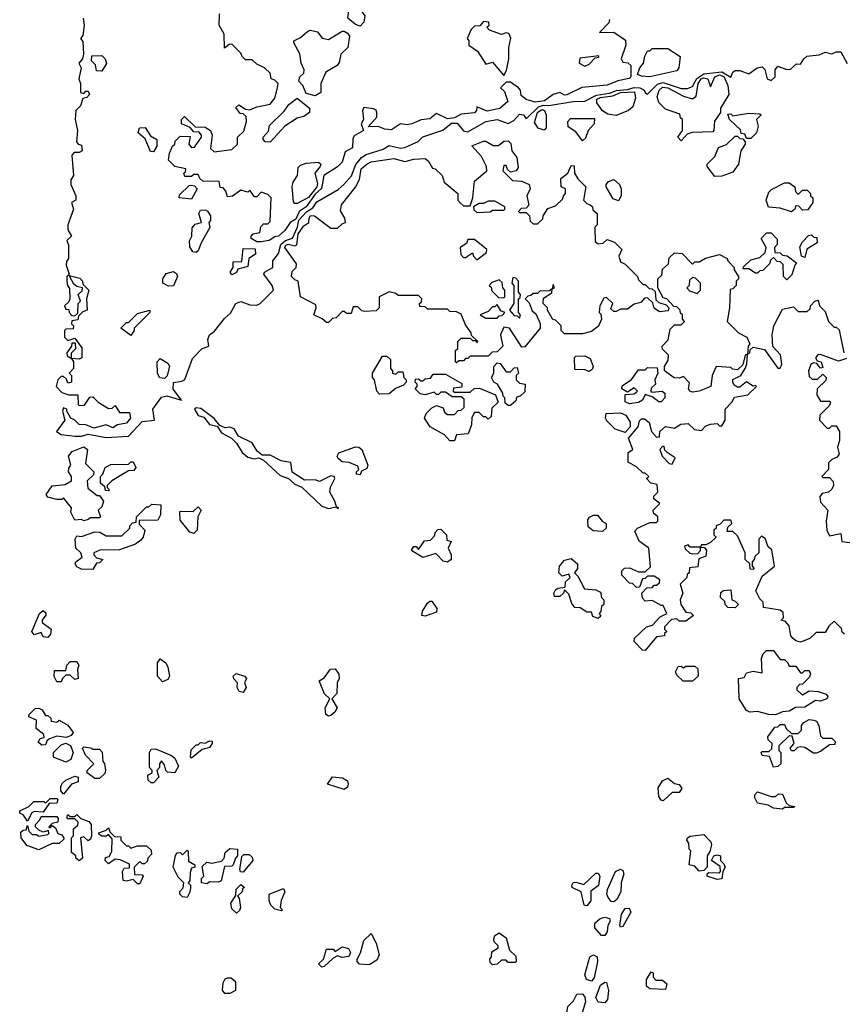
# Model space of a CAD drawing. Extents: x 2668140 to 2765664, y 823621 to 955240.
# Tile 117 of 256: x 2710020 to 2713686, y 862254 to 866639. Entities that reach past the tile are written whole.
import ezdxf

# ---------------------------------------------------------------- set-up
doc = ezdxf.new("R2010")
doc.units = 0

msp = doc.modelspace()

# ---------------------------------------------------------------- linework, layer by layer
at = {"layer": '0CON02XD'}
for points in [[(2711535, 866610), (2711515, 866616.7), (2711480, 866645), (2711486.2, 866695), (2711495, 866708.8), (2711525, 866698), (2711555.9, 866655.9), (2711551.7, 866628.3), (2711535, 866610)], [(2712645, 866640), (2712642.5, 866625), (2712601.7, 866581.7), (2712665, 866582.5), (2712717, 866547), (2712717.5, 866525), (2712697.5, 866465), (2712705, 866450), (2712727, 866447), (2712740, 866435), (2712740, 866385), (2712733, 866377), (2712683, 866367), (2712635, 866347.5), (2712523, 866337), (2712455, 866304), (2712445, 866302.5), (2712425, 866313.8), (2712395, 866306), (2712356.7, 866276.7), (2712315, 866271.4), (2712274, 866284), (2712251.7, 866301.7), (2712250, 866325), (2712240, 866335), (2712205, 866360), (2712185, 866360), (2712160, 866335), (2712178.3, 866318.3), (2712193.3, 866275), (2712157.1, 866242.9), (2712100.9, 866230.9), (2712055, 866250), (2712054, 866235), (2712045, 866224.3), (2711985, 866218.1), (2711955, 866202), (2711925, 866197.1), (2711875, 866220.8), (2711845, 866198), (2711807.1, 866192.9), (2711765, 866174.3), (2711745, 866170), (2711715, 866174.4), (2711675, 866147.8), (2711645, 866150.6), (2711615, 866163.3), (2711571.7, 866161.7), (2711610, 866205), (2711610, 866225), (2711606.4, 866236.4), (2711595, 866242.5), (2711551.7, 866248.3), (2711546.7, 866235), (2711550, 866195), (2711540, 866175), (2711550, 866145), (2711508.8, 866121.2), (2711502.3, 866107.7), (2711502.1, 866067.9), (2711469.5, 866050.5), (2711455.6, 866005), (2711435, 865984.2), (2711374, 865945), (2711363.6, 865886.4), (2711335, 865861.4), (2711294.6, 865805.4), (2711264, 865785), (2711249.5, 865750.5), (2711224.1, 865735.9), (2711200.3, 865699.7), (2711172.5, 865675), (2711155, 865672.5), (2711130, 865655), (2711095, 865650), (2711075, 865650), (2711050, 865665), (2711050, 865675), (2711060, 865685), (2711088.3, 865691.7), (2711093, 865717), (2711105, 865730), (2711125, 865730), (2711135, 865740), (2711140, 865845), (2711125, 865860), (2711095, 865870), (2711075, 865850), (2711065, 865850), (2711045, 865880), (2711035, 865870), (2711005, 865880), (2710966.7, 865853.3), (2710945, 865850), (2710937.5, 865875), (2710925, 865890), (2710911.7, 865891.7), (2710908.3, 865918.3), (2710835, 865920), (2710821.7, 865931.7), (2710815, 865950), (2710795, 865950), (2710785, 865940), (2710755, 865940), (2710750, 865955), (2710758.3, 865961.7), (2710760, 865975), (2710710, 865985), (2710683, 866013), (2710687.5, 866045), (2710700, 866075), (2710710, 866085), (2710711.7, 866098.3), (2710735, 866120), (2710778.3, 866118.3), (2710772.5, 866085), (2710785, 866070), (2710798.3, 866071.7), (2710830, 866115), (2710830, 866125), (2710818.3, 866138.3), (2710795, 866140), (2710778.3, 866158.3), (2710740, 866175), (2710740, 866195), (2710753, 866207), (2710801.7, 866161.7), (2710845, 866160), (2710870, 866145), (2710877.5, 866125), (2710870, 866065), (2710885, 866050), (2710965, 866060), (2710990, 866085), (2710990, 866115), (2711018.3, 866141.7), (2711030, 866185), (2711028.3, 866208.3), (2711015, 866220), (2711001.7, 866221.7), (2710981.7, 866248.3), (2710995, 866260), (2711025, 866240), (2711045, 866237.5), (2711075, 866250), (2711135, 866262.5), (2711155, 866290), (2711167.5, 866335), (2711170, 866355), (2711155, 866370), (2711140, 866375), (2711135, 866400), (2711110, 866425), (2711075, 866440), (2711055, 866460), (2711025, 866460), (2711010, 866475), (2711005, 866490), (2710965, 866530), (2710951.7, 866528.3), (2710931.7, 866511.7), (2710930, 866575), (2710907.5, 866615), (2710910, 866665)], [(2710302.5, 866645), (2710307.5, 866615), (2710301.7, 866568.3), (2710290, 866555), (2710301.7, 866541.7), (2710303.3, 866485), (2710300, 866465), (2710282.5, 866445), (2710293.3, 866425), (2710282.5, 866375), (2710290, 866355), (2710290, 866315), (2710305, 866310), (2710315, 866320), (2710325, 866320), (2710330, 866305), (2710318.3, 866291.7), (2710301.7, 866288.3), (2710290, 866255), (2710270, 866235), (2710267.5, 866195), (2710277.5, 866145), (2710272.5, 866095), (2710280, 866085), (2710295, 866080), (2710297.5, 866055), (2710285, 866047.5), (2710263, 866047), (2710252.5, 866035), (2710260, 865945), (2710247.5, 865925), (2710247.5, 865905), (2710270, 865855), (2710270, 865835), (2710250, 865825), (2710260, 865795), (2710233.8, 865725), (2710233.6, 865703.6), (2710250, 865675), (2710230, 865655), (2710237.5, 865635), (2710237.5, 865575), (2710228.3, 865561.7), (2710227.5, 865545), (2710240, 865505), (2710230, 865495), (2710230, 865475), (2710232.5, 865455), (2710241.7, 865441.7), (2710242.5, 865395), (2710238.3, 865381.7), (2710220, 865365), (2710225, 865350), (2710238.3, 865348.3), (2710240, 865335), (2710251.7, 865321.7), (2710265, 865320), (2710278.3, 865331.7), (2710280, 865375), (2710290, 865385), (2710280, 865415), (2710298.3, 865431.7), (2710300, 865445), (2710275, 865450), (2710261.7, 865461.7), (2710240, 865500), (2710287, 865487), (2710300, 865475), (2710301.7, 865461.7), (2710327.5, 865435), (2710317.5, 865395), (2710320, 865345), (2710301.7, 865338.3), (2710281.7, 865318.3), (2710278.3, 865301.7), (2710251.7, 865298.3), (2710250, 865285), (2710260, 865275), (2710258.3, 865261.7), (2710225, 865260), (2710220, 865255), (2710220, 865225), (2710235, 865210), (2710265, 865220), (2710297, 865177), (2710297, 865133), (2710285, 865127.5), (2710250, 865130), (2710250, 865155), (2710270, 865175), (2710268.3, 865198.3), (2710251.7, 865198.3), (2710250, 865185), (2710230, 865155), (2710231.7, 865141.7), (2710250, 865130), (2710260, 865115), (2710260, 865085), (2710240, 865065), (2710250, 865055), (2710250, 865025), (2710235, 865020), (2710228.3, 865038.3), (2710215, 865050), (2710205, 865050), (2710190, 865035), (2710182.5, 865005), (2710208.3, 864978.3), (2710238.3, 864968.3), (2710278.3, 864968.3), (2710280, 864925), (2710285, 864920), (2710308.3, 864921.7), (2710331.7, 864958.3), (2710345, 864960), (2710370, 864935), (2710415, 864907.5), (2710431.7, 864908.3), (2710445, 864920), (2710465, 864890), (2710509.3, 864889.3), (2710512.5, 864865), (2710495, 864841.4), (2710455.7, 864834.3), (2710435, 864820.8), (2710405, 864834), (2710350.5, 864820.5), (2710315, 864834.2), (2710285, 864836.2), (2710266, 864856), (2710247.5, 864865), (2710230, 864895), (2710230, 864905), (2710215, 864910), (2710210, 864895), (2710221.2, 864855), (2710183.8, 864805), (2710205, 864792), (2710265, 864784), (2710295, 864784), (2710325, 864792.9), (2710405, 864778.6), (2710505, 864784.2)], [(2712175, 866390), (2712187, 866413), (2712197.5, 866465), (2712197.5, 866515), (2712207, 866557), (2712197, 866577), (2712185, 866580), (2712165, 866572.5), (2712111.7, 866591.7), (2712100, 866605), (2712110, 866615), (2712108.3, 866628.3), (2712085, 866630), (2712068.3, 866611.7), (2712045, 866610), (2712030, 866595), (2712012.5, 866555), (2712020, 866545), (2712020, 866525), (2712058.3, 866498.3), (2712095, 866440), (2712125, 866450), (2712175, 866390)], [(2711335, 866300), (2711295, 866310), (2711280, 866345), (2711263.3, 866365), (2711266.4, 866383.6), (2711285, 866400), (2711286.7, 866415), (2711272.5, 866445), (2711267, 866487), (2711240, 866535), (2711240, 866545), (2711270.7, 866559.3), (2711302.1, 866587.9), (2711315, 866592.5), (2711345, 866584.2), (2711366.2, 866556.2), (2711395, 866551.2), (2711455, 866587.5), (2711465, 866587.5), (2711479.3, 866579.3), (2711487.5, 866565), (2711480, 866515), (2711450, 866485), (2711441.7, 866448.3), (2711432.5, 866435), (2711382.5, 866405), (2711360, 866355), (2711360, 866315), (2711335, 866300)], [(2710505, 864784.2), (2710565, 864849.2), (2710620, 864855), (2710612.5, 864905), (2710651.5, 864958.5), (2710675, 864963.3), (2710740, 864945), (2710702.9, 864992.9), (2710705, 865023.8), (2710741.2, 865028.8), (2710755, 865036.7), (2710789.5, 865130.5), (2710832, 865175), (2710861.2, 865185), (2710857.5, 865215), (2710864.6, 865235.4), (2710887.6, 865252.4), (2710931.7, 865308.3), (2710958.1, 865331.9), (2710982, 865375), (2711005, 865384.2), (2711045, 865368.8), (2711075, 865367.5), (2711090, 865375), (2711150, 865435), (2711143.3, 865455), (2711106.7, 865505), (2711110, 865515), (2711146.7, 865535), (2711146.2, 865565), (2711172, 865598), (2711182, 865638), (2711203.8, 865656.2), (2711234.4, 865665.6), (2711256.5, 865715), (2711263.3, 865746.7), (2711297.3, 865782.7), (2711325, 865801.2), (2711342.4, 865827.6), (2711437.3, 865882.7), (2711463.3, 865905), (2711497, 865943), (2711516.6, 865993.4), (2711541.2, 866025), (2711561.7, 866038.3), (2711637.7, 866062.3), (2711665, 866078.8), (2711715, 866066.2), (2711735, 866070), (2711794.2, 866095.8), (2711815, 866117.5), (2711903.4, 866146.6), (2711941.7, 866178.3), (2711967.5, 866177.5), (2711995, 866143.8), (2712015, 866138.8), (2712095, 866186), (2712145, 866194.2), (2712195, 866176.2), (2712220, 866190), (2712245, 866218.1), (2712263.3, 866215), (2712275, 866197.5), (2712330, 866250), (2712351.4, 866258.6), (2712375, 866256), (2712483.9, 866273.9), (2712535, 866275.7), (2712587.6, 866302.4), (2712645, 866311.5), (2712676, 866324), (2712725, 866327.3), (2712755, 866336.5), (2712780, 866335), (2712800, 866325), (2712803.8, 866313.8), (2712815, 866307.5), (2712858.9, 866351.1), (2712885, 866358.8), (2712965, 866331.9), (2712993, 866333), (2713015, 866341.2), (2713033.6, 866376.4), (2713065, 866397.9), (2713145, 866406.2), (2713185, 866382.5), (2713194, 866405), (2713205, 866412.5), (2713225, 866411.9), (2713265, 866397.5), (2713302.5, 866425), (2713325, 866428.6), (2713337.3, 866417.3), (2713347.5, 866375), (2713365, 866367.5), (2713382.5, 866385), (2713383.3, 866415), (2713395, 866432.5), (2713435, 866417.5), (2713451.7, 866418.3), (2713478.3, 866441.7), (2713495, 866440), (2713510, 866465), (2713524.2, 866475.8), (2713578.2, 866481.8), (2713605, 866494.5), (2713635, 866487.1), (2713655, 866495.6), (2713675, 866495.6), (2713703, 866443)], [(2712825, 866384.4), (2712787.5, 866387.5), (2712770, 866395), (2712780, 866425), (2712797.5, 866445), (2712803, 866477), (2712815, 866500), (2712825, 866500), (2712835, 866510), (2712905, 866510), (2712960, 866475), (2712954, 866425), (2712945, 866410.8), (2712825, 866384.4)], [(2710385, 866410), (2710361.7, 866411.7), (2710357, 866437), (2710340, 866455), (2710341.7, 866478.3), (2710385, 866480), (2710400, 866465), (2710407, 866443), (2710385, 866410)], [(2712535, 866432.5), (2712555, 866440), (2712581.7, 866468.3), (2712598.3, 866471.7), (2712598.3, 866478.3), (2712513.3, 866466.7), (2712510, 866445), (2712535, 866432.5)], [(2712965, 866100), (2712950, 866115), (2712970, 866145), (2712970, 866195), (2712961.7, 866201.7), (2712958.3, 866218.3), (2712895, 866240), (2712865, 866270), (2712857.5, 866295), (2712866.2, 866325), (2712882.1, 866337.9), (2712905, 866335.6), (2712975, 866298), (2713015, 866286.2), (2713032, 866298), (2713040.8, 866355), (2713053.1, 866375), (2713065, 866380), (2713083.3, 866375), (2713095, 866340), (2713114, 866385), (2713135, 866393.1), (2713155, 866386.4), (2713172.2, 866345), (2713176.2, 866305), (2713140, 866245), (2713140, 866225), (2713113, 866187), (2713110, 866145), (2713105, 866140), (2713013, 866137), (2712991.7, 866128.3), (2712965, 866100)], [(2712675, 866212.5), (2712638.3, 866218.3), (2712613.6, 866233.6), (2712588.8, 866268.8), (2712589.4, 866285), (2712605, 866292.9), (2712660.8, 866299.2), (2712695, 866313.8), (2712756.9, 866316.9), (2712760.8, 866289.2), (2712749.3, 866250.7), (2712730, 866235), (2712675, 866212.5)], [(2711135, 866093.3), (2711112.5, 866095), (2711103.3, 866105), (2711104.1, 866115.9), (2711127, 866143), (2711131.7, 866168.3), (2711198, 866232), (2711218.3, 866261.7), (2711255, 866290), (2711310, 866245), (2711310, 866225), (2711285, 866207.5), (2711255, 866200), (2711200, 866165), (2711135, 866093.3)], [(2712355, 866147.5), (2712327.5, 866155), (2712311.2, 866181.2), (2712325.5, 866225), (2712345, 866238.8), (2712355.8, 866235), (2712363.5, 866215), (2712363.3, 866156.7), (2712355, 866147.5)], [(2713275, 866110), (2713255, 866110), (2713248.3, 866128.3), (2713231.7, 866131.7), (2713228.3, 866148.3), (2713180, 866195), (2713171.7, 866218.3), (2713185, 866220), (2713195, 866210), (2713265, 866222.5), (2713315, 866220), (2713320, 866215), (2713300, 866195), (2713307.5, 866165), (2713300, 866135), (2713275, 866110)], [(2712525, 866100), (2712495, 866140), (2712461.7, 866161.7), (2712460, 866185), (2712471.7, 866198.3), (2712578.3, 866198.3), (2712577.5, 866175), (2712550, 866145), (2712538.3, 866111.7), (2712525, 866100)], [(2710615, 866050), (2710601.7, 866051.7), (2710578.3, 866108.3), (2710547.5, 866135), (2710553, 866157), (2710578.3, 866158.3), (2710601.7, 866121.7), (2710630, 866105), (2710630, 866075), (2710615, 866050)], [(2711965, 865110), (2711960, 865115), (2711960, 865165), (2711970, 865175), (2711970, 865205), (2711985, 865220), (2712025, 865220), (2712035, 865210), (2712050, 865210), (2712055, 865200), (2712060, 865205), (2712031.7, 865231.7), (2712030, 865245), (2712005, 865280), (2711985, 865327.5), (2711965, 865337.5), (2711935, 865340), (2711925, 865350), (2711835, 865350), (2711825, 865360), (2711801.7, 865361.7), (2711800, 865375), (2711808.3, 865381.7), (2711810, 865395), (2711795, 865410), (2711705, 865410), (2711695, 865420), (2711665, 865427.5), (2711620, 865405), (2711620, 865355), (2711607, 865343), (2711555, 865340), (2711543, 865343), (2711525, 865360), (2711505, 865360), (2711495, 865330), (2711475, 865330), (2711465, 865340), (2711455, 865340), (2711428.3, 865311.7), (2711411.7, 865308.3), (2711395, 865290), (2711385, 865290), (2711367, 865307), (2711330, 865325), (2711340, 865355), (2711338.3, 865368.3), (2711270, 865405), (2711260, 865475), (2711245, 865480), (2711230, 865495), (2711233, 865517), (2711250, 865535), (2711251.7, 865551.7), (2711200, 865625), (2711204.3, 865635), (2711215, 865639.4), (2711245, 865631.2), (2711254, 865636), (2711259.5, 865685), (2711285, 865721.2), (2711307.5, 865735), (2711308, 865755), (2711315, 865767.5), (2711332.5, 865765), (2711405, 865710), (2711435, 865710), (2711455, 865730), (2711470, 865735), (2711467.5, 865755), (2711448.3, 865788.3), (2711452.5, 865815), (2711515, 865892.5), (2711532.3, 865927.7), (2711540, 865975), (2711565, 865996), (2711585, 866006), (2711685, 866021.2), (2711735, 866006.7), (2711775, 866017.5), (2711825, 866020), (2711839.3, 866009.3), (2711858.3, 865978.3), (2711870, 865975), (2711900, 865945), (2711910, 865915), (2711970, 865865), (2711970, 865835), (2711981.7, 865821.7), (2711995, 865810), (2712025, 865810), (2712037.5, 865845), (2712045, 865920), (2712100, 865965), (2712097.5, 865985), (2712075, 866030), (2712033, 866077), (2712085, 866097.5), (2712095, 866097.5), (2712128.3, 866078.3), (2712151.7, 866078.3), (2712175, 866097.5), (2712195, 866100), (2712207, 866087), (2712210, 866055), (2712233.3, 866025), (2712239.3, 865980.7), (2712230, 865965), (2712205, 865960), (2712191.7, 865971.7), (2712185, 865990), (2712175, 865990), (2712170, 865965), (2712213, 865923), (2712255, 865920), (2712287.5, 865905), (2712292.5, 865885), (2712277.5, 865855), (2712287, 865813), (2712275, 865800), (2712251.7, 865798.3), (2712240, 865785), (2712245, 865780), (2712275, 865780), (2712290, 865765), (2712291.7, 865741.7), (2712305, 865730), (2712325, 865730), (2712348.3, 865751.7), (2712350, 865765), (2712371.7, 865798.3), (2712405, 865810), (2712438.3, 865841.7), (2712440, 865855), (2712450, 865865), (2712450, 865885), (2712430, 865895), (2712428.3, 865931.7), (2712460, 865955), (2712475, 865990), (2712488.3, 865988.3), (2712490, 865955), (2712505, 865930), (2712540, 865895), (2712530, 865835), (2712545, 865820), (2712560, 865815), (2712570, 865805), (2712571.7, 865791.7), (2712590, 865775), (2712590, 865725), (2712580, 865715), (2712581.7, 865651.7), (2712595, 865640), (2712617, 865643), (2712635, 865660), (2712668.3, 865648.3), (2712700, 865615), (2712687.5, 865585), (2712695, 865560), (2712715, 865550), (2712770, 865495), (2712775, 865480), (2712795, 865460), (2712805, 865460), (2712821.7, 865441.7), (2712835, 865440), (2712848.3, 865428.3), (2712851.7, 865391.7), (2712865, 865380), (2712898.3, 865368.3), (2712910, 865355), (2712907, 865343), (2712868.3, 865338.3), (2712843.6, 865353.6), (2712838.3, 865378.3), (2712815, 865400), (2712801.7, 865398.3), (2712785, 865380), (2712755, 865372.5), (2712725, 865350), (2712695, 865350), (2712675, 865340), (2712665, 865340), (2712651.7, 865351.7), (2712660, 865375), (2712631.7, 865401.7), (2712620.7, 865399.3), (2712602.5, 865365), (2712600, 865335), (2712607, 865327), (2712610, 865305), (2712596.4, 865273.6), (2712565, 865250), (2712525, 865240), (2712445, 865240), (2712430, 865255), (2712430, 865275), (2712405, 865300), (2712393.6, 865303.6), (2712370, 865345), (2712370, 865355), (2712350, 865375), (2712351.7, 865398.3), (2712388.3, 865421.7), (2712390, 865440), (2712400, 865445), (2712395, 865460), (2712390, 865440), (2712378.3, 865431.7), (2712335, 865430), (2712325, 865420), (2712305, 865420), (2712295, 865410), (2712281.7, 865408.3), (2712270, 865395), (2712288.3, 865378.3), (2712301.7, 865341.7), (2712318.3, 865328.3), (2712336.4, 865286.4), (2712337.5, 865265), (2712268.3, 865181.7), (2712255, 865180), (2712200, 865265), (2712175, 865270), (2712160, 865235), (2712170, 865185), (2712145, 865160), (2712122.5, 865157.5), (2712105, 865140), (2712025, 865140), (2712015, 865130), (2712005, 865130), (2711995, 865120), (2711975, 865120), (2711965, 865110)], [(2713115, 865940), (2713080, 865985), (2713080, 865995), (2713115, 866030), (2713130.7, 866069.3), (2713167, 866083), (2713205, 866120), (2713215, 866120), (2713225, 866110), (2713238.3, 866108.3), (2713250, 866095), (2713250, 866085), (2713230, 866055), (2713220, 865995), (2713195, 865960), (2713145, 865942.5), (2713115, 865940)], [(2711255, 865820), (2711245, 865820), (2711238.3, 865828.3), (2711233.3, 865895), (2711236.7, 865915), (2711256.2, 865945), (2711259.3, 865980.7), (2711269.3, 865990.7), (2711295, 866000), (2711350, 866005), (2711360, 865995), (2711357.5, 865985), (2711333.8, 865955), (2711345, 865910), (2711342.5, 865895), (2711305, 865847.1), (2711255, 865820)], [(2712685, 865832.5), (2712661.7, 865841.7), (2712630, 865895), (2712630, 865905), (2712641.7, 865918.3), (2712665, 865927.5), (2712690, 865905), (2712697.5, 865885), (2712697.5, 865855), (2712685, 865832.5)], [(2713455, 865782.5), (2713405, 865800), (2713353.6, 865803.6), (2713342.5, 865835), (2713355, 865870), (2713367, 865883), (2713425, 865912.5), (2713445, 865912.5), (2713470, 865895), (2713473, 865873), (2713485, 865860), (2713505, 865880), (2713525, 865880), (2713540, 865865), (2713540, 865855), (2713550, 865845), (2713550, 865825), (2713528.3, 865791.7), (2713505, 865790), (2713488.3, 865808.3), (2713475, 865810), (2713470, 865795), (2713455, 865782.5)], [(2710785, 865840), (2710730, 865845), (2710731.7, 865858.3), (2710775, 865900), (2710785, 865902.5), (2710798.3, 865898.3), (2710810, 865885), (2710785, 865840)], [(2712055, 865780), (2712115, 865782.5), (2712125, 865790), (2712175, 865790), (2712180, 865795), (2712180, 865805), (2712135, 865830), (2712105, 865830), (2712085, 865820), (2712065, 865820), (2712040, 865805), (2712041.7, 865791.7), (2712055, 865780)], [(2710805, 865602.5), (2710790, 865605), (2710777, 865627), (2710776.4, 865653.6), (2710786.7, 865675), (2710788.3, 865711.7), (2710801.7, 865728.3), (2710830, 865735), (2710817.5, 865775), (2710825, 865790), (2710845, 865792.5), (2710856.4, 865786.4), (2710870, 865765), (2710870, 865745), (2710862.5, 865735), (2710866.4, 865713.6), (2710827.5, 865645), (2710815, 865610), (2710805, 865602.5)], [(2712055, 865570), (2712098.3, 865601.7), (2712100, 865615), (2712045, 865660), (2712015, 865660), (2712008.3, 865641.7), (2711980, 865625), (2711983, 865593), (2711995, 865580), (2712005, 865580), (2712035, 865600), (2712040, 865585), (2712055, 865570)], [(2713435, 865480), (2713420, 865495), (2713418.3, 865548.3), (2713405, 865560), (2713391.7, 865561.7), (2713375, 865580), (2713361.7, 865568.3), (2713358.3, 865551.7), (2713328.3, 865521.7), (2713315, 865520), (2713305, 865510), (2713295, 865510), (2713265, 865530), (2713240, 865530), (2713241.7, 865538.3), (2713275, 865570), (2713315, 865580), (2713338.3, 865601.7), (2713342.5, 865625), (2713320, 865665), (2713345, 865690), (2713365, 865690), (2713391.7, 865661.7), (2713391.7, 865638.3), (2713380, 865625), (2713381.7, 865601.7), (2713405, 865600), (2713415, 865590), (2713437, 865587), (2713480, 865555), (2713470, 865545), (2713457, 865503), (2713435, 865480)], [(2713515, 865580), (2713500, 865585), (2713493, 865627), (2713505, 865650), (2713531.7, 865678.3), (2713545, 865680), (2713555, 865670), (2713568.3, 865668.3), (2713570, 865645), (2713523.3, 865616.7), (2713515, 865580)], [(2710965, 865502.5), (2710957.5, 865515), (2710970, 865535), (2710970, 865560), (2711008.3, 865561.7), (2711015, 865620), (2711068.3, 865618.3), (2711070, 865595), (2711040, 865575), (2711035, 865540), (2710991.7, 865528.3), (2710985, 865512.5), (2710965, 865502.5)], [(2713015, 864980), (2713002.5, 864985), (2712997.5, 864995), (2713001.7, 865021.7), (2712975, 865050), (2712955, 865042.5), (2712933.6, 865043.6), (2712890, 865075), (2712890, 865095), (2712907, 865123), (2712907.5, 865145), (2712881.7, 865171.7), (2712880, 865185), (2712907, 865213), (2712915, 865260), (2712935, 865280), (2712965, 865280), (2712980, 865295), (2712970, 865305), (2712970, 865325), (2712961.7, 865331.7), (2712960, 865345), (2712945, 865360), (2712931.7, 865361.7), (2712900, 865395), (2712885, 865400), (2712860, 865445), (2712860, 865485), (2712878.3, 865501.7), (2712881.7, 865528.3), (2712908.3, 865551.7), (2712911.7, 865578.3), (2712935, 865600), (2712968.3, 865598.3), (2713015, 865550), (2713025, 865560), (2713045, 865560), (2713073, 865577), (2713135, 865592.5), (2713170, 865575), (2713172.5, 865565), (2713200, 865535), (2713200, 865525), (2713220, 865495), (2713220, 865485), (2713210, 865475), (2713210, 865455), (2713195, 865440), (2713183, 865437), (2713180, 865355), (2713170, 865295), (2713220, 865245), (2713257.5, 865225), (2713270, 865195), (2713262.5, 865185), (2713260, 865150), (2713250, 865145), (2713238.3, 865101.7), (2713215, 865080), (2713193, 865083), (2713185, 865090), (2713120, 865095), (2713102.5, 865055), (2713096.7, 865005), (2713045, 864983.8), (2713015, 864980)], [(2710681.7, 865451.7), (2710657.5, 865465), (2710657.5, 865485), (2710671.7, 865508.3), (2710705, 865517.5), (2710718.3, 865508.3), (2710722.5, 865495), (2710705, 865453.3), (2710681.7, 865451.7)], [(2712175, 865400), (2712180, 865405), (2712180, 865435), (2712170, 865445), (2712168.3, 865468.3), (2712155, 865480), (2712121.7, 865468.3), (2712110, 865455), (2712118.3, 865448.3), (2712121.7, 865431.7), (2712151.7, 865401.7), (2712175, 865400)], [(2712245, 865310), (2712250, 865325), (2712240, 865335), (2712240, 865395), (2712248.3, 865401.7), (2712250, 865415), (2712240, 865425), (2712240, 865475), (2712228.3, 865488.3), (2712215, 865490), (2712210, 865465), (2712220, 865455), (2712220, 865375), (2712200, 865345), (2712221.7, 865321.7), (2712235, 865320), (2712245, 865310)], [(2713035, 865420), (2713050, 865435), (2713050, 865465), (2713028.3, 865488.3), (2713015, 865490), (2713001.7, 865478.3), (2713000, 865455), (2712990, 865445), (2713001.7, 865431.7), (2713035, 865420)], [(2712805, 863830), (2712791.7, 863831.7), (2712755, 863870), (2712757.5, 863885), (2712810, 863935), (2712837, 863943), (2712870.7, 863979.3), (2712900, 863995), (2712885, 864030), (2712875, 864030), (2712835, 864052.5), (2712805, 864050), (2712793, 864063), (2712790, 864085), (2712811.7, 864108.3), (2712835, 864110), (2712845, 864120), (2712855, 864120), (2712868.3, 864131.7), (2712870, 864145), (2712845, 864160), (2712815, 864160), (2712805, 864150), (2712791.7, 864148.3), (2712778.3, 864111.7), (2712765, 864110), (2712748.3, 864128.3), (2712735, 864130), (2712700, 864165), (2712700, 864185), (2712713, 864197), (2712735, 864197.5), (2712775, 864180), (2712805, 864180), (2712828.3, 864201.7), (2712820, 864285), (2712777, 864317), (2712758.3, 864361.7), (2712770, 864375), (2712825, 864400), (2712855, 864400), (2712860, 864405), (2712860, 864425), (2712841.7, 864441.7), (2712840, 864455), (2712870, 864485), (2712842.5, 864505), (2712843, 864517), (2712860, 864535), (2712858.3, 864568.3), (2712830, 864575), (2712810, 864595), (2712820, 864605), (2712805, 864620), (2712795, 864620), (2712765, 864647.5), (2712728.3, 864668.3), (2712728.3, 864711.7), (2712750, 864725), (2712730, 864775), (2712772.5, 864825), (2712778.3, 864851.7), (2712788.3, 864861.7), (2712801.7, 864861.7), (2712822.5, 864845), (2712832.5, 864805), (2712855, 864780), (2712868.3, 864781.7), (2712870, 864805), (2712895, 864827.5), (2712935, 864820), (2712963, 864837), (2712995, 864840), (2713023.3, 864813.3), (2713055, 864810), (2713075, 864830), (2713095, 864837.5), (2713125, 864840), (2713135, 864830), (2713145, 864830), (2713160, 864855), (2713160, 864905), (2713190, 864935), (2713201.7, 864958.3), (2713261.7, 864968.3), (2713300, 865005), (2713295, 865010), (2713285, 865007.5), (2713255, 865026.7), (2713225, 865002.5), (2713215, 865002.5), (2713200.8, 865010.8), (2713194, 865024), (2713194.2, 865035.8), (2713230, 865055), (2713250, 865085), (2713257.5, 865105), (2713260, 865150), (2713270, 865155), (2713271.7, 865168.3), (2713285, 865180), (2713335, 865170), (2713395, 865086.7), (2713405, 865087.5), (2713413.3, 865105), (2713406.4, 865146.4), (2713373, 865183), (2713370, 865235), (2713377.5, 865275), (2713415, 865350), (2713465, 865360), (2713485, 865340), (2713525, 865340), (2713538.3, 865351.7), (2713540, 865365), (2713560, 865385), (2713575, 865390), (2713580, 865365), (2713605, 865340), (2713620, 865295), (2713645, 865270), (2713655, 865270), (2713668.3, 865258.3), (2713688.8, 865155)], [(2710515, 865232.5), (2710470, 865265), (2710495, 865290), (2710505, 865290), (2710545, 865330), (2710600, 865345), (2710600, 865335), (2710530, 865265), (2710530, 865255), (2710515, 865232.5)], [(2712145, 865310), (2712155, 865320), (2712168.3, 865321.7), (2712180, 865335), (2712161.7, 865341.7), (2712145, 865370), (2712135, 865360), (2712125, 865360), (2712105, 865340), (2712070, 865325), (2712095, 865310), (2712145, 865310)], [(2710665, 865041.2), (2710643.9, 865043.9), (2710633.6, 865063.6), (2710632.5, 865115), (2710645, 865130), (2710679.3, 865109.3), (2710686.2, 865096.2), (2710676.7, 865053.3), (2710665, 865041.2)], [(2711621.7, 864971.7), (2711610, 864985), (2711600, 865035), (2711590, 865045), (2711590, 865065), (2711635, 865140), (2711655, 865140), (2711670, 865125), (2711670, 865085), (2711680, 865075), (2711680, 865065), (2711695, 865060), (2711705, 865070), (2711725, 865070), (2711730, 865045), (2711740, 865035), (2711740, 865025), (2711728.3, 865011.7), (2711693, 864997), (2711665, 864972.5), (2711621.7, 864971.7)], [(2712555, 865072.5), (2712535, 865080), (2712491.7, 865081.7), (2712490, 865135), (2712495, 865140), (2712535, 865142.5), (2712559.3, 865129.3), (2712572.5, 865095), (2712568.3, 865081.7), (2712555, 865072.5)], [(2713700.7, 865129.3), (2713665, 865118), (2713585, 865147.5), (2713573, 865147), (2713563, 865133), (2713570, 865120), (2713587.5, 865115), (2713595, 865090), (2713585, 865087.5), (2713568.3, 865108.3), (2713555, 865110), (2713543.3, 865106.7), (2713531.2, 865075), (2713535, 865050), (2713548.3, 865038.3), (2713571.7, 865038.3), (2713595, 865060), (2713610, 865045), (2713608.3, 865031.7), (2713570, 864995), (2713568.3, 864968.3), (2713585, 864940), (2713625, 864940), (2713630, 864935), (2713625, 864920), (2713581.7, 864878.3), (2713580, 864855), (2713615, 864820), (2713625, 864820), (2713635, 864830), (2713655, 864830), (2713670, 864805), (2713670, 864765), (2713660, 864735), (2713667.5, 864705), (2713659.3, 864690.7), (2713635, 864680), (2713620, 864665), (2713620, 864635), (2713590, 864605), (2713595, 864600), (2713625, 864600), (2713641.7, 864581.7), (2713642.5, 864565), (2713635, 864547.5), (2713620, 864535), (2713591.7, 864528.3), (2713582.5, 864515), (2713585, 864490), (2713617.5, 864455), (2713610, 864405), (2713612.5, 864365), (2713625, 864340), (2713675, 864350), (2713680, 864315), (2713715, 864310)], [(2712205, 864920), (2712195, 864920), (2712181.7, 864931.7), (2712180, 864955), (2712171.7, 864961.7), (2712170, 864975), (2712147.5, 865015), (2712130, 865025), (2712120, 865045), (2712130, 865065), (2712130, 865095), (2712145, 865110), (2712158.3, 865108.3), (2712185, 865070), (2712205, 865070), (2712221.7, 865088.3), (2712235, 865090), (2712240, 865065), (2712230, 865055), (2712230, 865035), (2712245, 865020), (2712270, 865015), (2712268.3, 864981.7), (2712248.3, 864961.7), (2712231.7, 864958.3), (2712228.3, 864941.7), (2712205, 864920)], [(2712735, 864928.8), (2712715, 864937.5), (2712715, 864970), (2712755, 864973.3), (2712770, 864985), (2712755, 865000), (2712725, 864980), (2712700, 864995), (2712701.7, 865008.3), (2712743, 865037), (2712775, 865080), (2712805, 865080), (2712815, 865090), (2712858.3, 865088.3), (2712860, 865065), (2712847.5, 865035), (2712850, 865015), (2712831.7, 864998.3), (2712830, 864985), (2712835, 864980), (2712880, 864985), (2712892.5, 864975), (2712892.5, 864955), (2712875, 864937.5), (2712865, 864937.5), (2712835, 864960), (2712805, 864970), (2712792.5, 864945), (2712775, 864933.8), (2712735, 864928.8)], [(2711955, 864763.3), (2711935, 864763.3), (2711910.5, 864790.5), (2711847.5, 864825), (2711822.5, 864865), (2711830, 864885), (2711855, 864910), (2711875, 864920), (2711905, 864910), (2711911.7, 864891.7), (2711925, 864880), (2711955, 864880), (2711971.7, 864898.3), (2711985, 864900), (2711998.3, 864911.7), (2711998.3, 864948.3), (2711985, 864960), (2711945, 864960), (2711915, 864980), (2711895, 864980), (2711885, 864970), (2711875, 864970), (2711865, 864980), (2711825, 864967.5), (2711803, 864973), (2711780, 864995), (2711790, 865005), (2711790, 865015), (2711780, 865025), (2711781.7, 865038.3), (2711795, 865040), (2711805, 865030), (2711815, 865030), (2711825, 865040), (2711848.3, 865041.7), (2711860, 865060), (2711915, 865060), (2711988.3, 865018.3), (2711988.3, 865001.7), (2711951.7, 864998.3), (2711950, 864985), (2711955, 864980), (2712025, 864980), (2712043, 864997), (2712067.5, 864997.5), (2712138.3, 864968.3), (2712150, 864935), (2712121.7, 864908.3), (2712118.3, 864871.7), (2712105, 864860), (2712095, 864870), (2712085, 864870), (2712065, 864890), (2712045, 864890), (2712033, 864867), (2712031.2, 864835), (2712016.2, 864795), (2711965, 864790), (2711955, 864763.3)], [(2711435, 864462.5), (2711440, 864465), (2711430, 864470), (2711423.3, 864495), (2711400, 864535), (2711403.6, 864556.4), (2711422.5, 864595), (2711420, 864605), (2711405, 864607.5), (2711355, 864582.5), (2711335, 864590), (2711288.3, 864588.3), (2711233.6, 864623.6), (2711227, 864667), (2711183.6, 864673.6), (2711135, 864700), (2711099.3, 864699.3), (2711077.1, 864717.1), (2711055, 864753.8), (2710993.8, 864783.8), (2710975, 864816.7), (2710955, 864823.8), (2710935, 864821.2), (2710911.2, 864831.2), (2710885, 864863.3), (2710827, 864907), (2710805, 864910), (2710797.5, 864905), (2710815, 864876.7), (2710839.4, 864869.4), (2710865, 864836.7), (2710899.2, 864829.2), (2710918.3, 864798.3), (2710962.5, 864775), (2710985, 864752.5), (2711010.7, 864710.7), (2711035, 864690), (2711063.3, 864683.3), (2711085, 864687.5), (2711105, 864677.5), (2711179.3, 864609.3), (2711216.2, 864596.2), (2711245, 864570), (2711276.4, 864556.4), (2711365, 864472.5), (2711395, 864462.5), (2711430, 864470), (2711435, 864462.5)], [(2712715, 864800), (2712670, 864815), (2712633, 864853), (2712627.5, 864865), (2712630, 864885), (2712695, 864887.5), (2712718.3, 864878.3), (2712737, 864847), (2712737.5, 864825), (2712715, 864800)], [(2710305, 864407.5), (2710295, 864412.5), (2710265, 864410), (2710247.5, 864445), (2710250, 864465), (2710215, 864510), (2710207.5, 864502.5), (2710185, 864502.5), (2710145, 864512.5), (2710137.5, 864525), (2710165, 864562.5), (2710221.7, 864568.3), (2710250, 864585), (2710250, 864605), (2710237.5, 864625), (2710238.3, 864641.7), (2710247.5, 864655), (2710237.5, 864695), (2710253.9, 864716.1), (2710305, 864736.2), (2710322.5, 864725), (2710313, 864663), (2710350, 864625), (2710348.3, 864611.7), (2710320, 864585), (2710323, 864553), (2710365, 864520), (2710375, 864520), (2710392.5, 864495), (2710385, 864470), (2710370, 864455), (2710380, 864425), (2710375, 864420), (2710335, 864420), (2710325, 864412.5), (2710305, 864407.5)], [(2711535, 864612.5), (2711520, 864615), (2711520, 864625), (2711530, 864635), (2711525, 864650), (2711486.4, 864666.4), (2711455, 864670), (2711437.5, 864685), (2711432.5, 864695), (2711440.7, 864709.3), (2711515, 864736.7), (2711530, 864735), (2711542.5, 864725), (2711570, 864655), (2711565, 864640), (2711541.7, 864628.3), (2711535, 864612.5)], [(2712925, 864660), (2712938.3, 864688.3), (2712901.7, 864711.7), (2712891.7, 864721.7), (2712888.3, 864738.3), (2712881.7, 864738.3), (2712870, 864725), (2712880, 864695), (2712911.7, 864661.7), (2712925, 864660)], [(2710415, 864540), (2710401.7, 864541.7), (2710398.3, 864558.3), (2710380, 864575), (2710380, 864605), (2710390, 864615), (2710400, 864645), (2710425, 864657.5), (2710505, 864660), (2710515, 864670), (2710525, 864670), (2710537.5, 864645), (2710528.3, 864631.7), (2710505, 864630), (2710430, 864585), (2710410, 864565), (2710410, 864555), (2710420, 864545), (2710415, 864540)], [(2710345, 864190), (2710295, 864192.5), (2710275, 864202.5), (2710267.5, 864215), (2710270, 864225), (2710297.5, 864245), (2710292.5, 864265), (2710270, 864285), (2710267.5, 864325), (2710275, 864340), (2710295, 864337.5), (2710355, 864357.5), (2710377, 864357), (2710405, 864340), (2710475, 864340), (2710510, 864375), (2710510, 864385), (2710521.7, 864398.3), (2710538.3, 864401.7), (2710540, 864425), (2710585, 864470), (2710595, 864470), (2710608.3, 864481.7), (2710648.3, 864478.3), (2710646.4, 864433.6), (2710635, 864410), (2710551.7, 864408.3), (2710551.7, 864391.7), (2710577.5, 864365), (2710570, 864335), (2710559.5, 864320.5), (2710535, 864303.3), (2710465, 864277.5), (2710377, 864277), (2710350, 864265), (2710350, 864255), (2710361.7, 864241.7), (2710390, 864235), (2710375, 864220), (2710361.7, 864218.3), (2710345, 864190)], [(2710795, 864350), (2710777, 864357), (2710735, 864410), (2710732.5, 864445), (2710735, 864450), (2710791.7, 864448.3), (2710815, 864470), (2710827.5, 864455), (2710812.5, 864425), (2710810, 864365), (2710795, 864350)], [(2712615, 864360), (2712573, 864363), (2712550.7, 864380.7), (2712548.3, 864411.7), (2712557, 864423), (2712575, 864432.5), (2712591.7, 864431.7), (2712613.6, 864403.6), (2712630, 864395), (2712630, 864375), (2712615, 864360)], [(2713691.7, 863901.7), (2713681.7, 863911.7), (2713678.3, 863928.3), (2713645, 863960), (2713621.7, 863938.3), (2713605, 863910), (2713565, 863910), (2713537, 863883), (2713495, 863867.5), (2713475, 863872.5), (2713463.6, 863883.6), (2713452.5, 863895), (2713445, 863940), (2713428.3, 863958.3), (2713410, 863965), (2713420, 863975), (2713418.3, 863998.3), (2713405, 864010), (2713331.7, 864021.7), (2713330, 864045), (2713315, 864060), (2713297.5, 864095), (2713325, 864160), (2713380, 864205), (2713368.3, 864278.3), (2713351.7, 864291.7), (2713338.3, 864328.3), (2713321.7, 864338.3), (2713310, 864325), (2713310, 864265), (2713291.7, 864248.3), (2713290, 864235), (2713280, 864225), (2713280, 864205), (2713290, 864195), (2713285, 864190), (2713271.7, 864191.7), (2713270, 864215), (2713250, 864235), (2713250, 864265), (2713215, 864340), (2713195, 864360), (2713170, 864360), (2713171.7, 864378.3), (2713190, 864395), (2713185, 864410), (2713155, 864410), (2713138.3, 864391.7), (2713120, 864385), (2713120, 864375), (2713110, 864365), (2713110, 864345), (2713120, 864335), (2713095, 864310), (2713075, 864300), (2713055, 864300), (2713050, 864290), (2713005, 864290), (2712995, 864300), (2712980, 864295), (2712981.7, 864281.7), (2713003, 864263), (2713015, 864260), (2713038.3, 864261.7), (2713050, 864275), (2713050, 864290), (2713068.3, 864288.3), (2713077.5, 864275), (2713075, 864250), (2713042.5, 864237.5), (2713038.3, 864201.7), (2713001.7, 864198.3), (2713000, 864175), (2712991.7, 864168.3), (2712990, 864155), (2712960, 864125), (2712972.5, 864085), (2712960, 864055), (2712962.5, 864035), (2712985, 864000), (2713007, 863997), (2713020, 863985), (2712985, 863960), (2712955, 863960), (2712945, 863970), (2712921.7, 863968.3), (2712890, 863935), (2712890, 863925), (2712900, 863915), (2712890, 863905), (2712890, 863895), (2712855, 863890), (2712805, 863830)], [(2711925, 864222.5), (2711905, 864227.5), (2711871.7, 864261.7), (2711815, 864244.3), (2711765, 864273.3), (2711765, 864280), (2711775, 864292.5), (2711785, 864292.5), (2711795, 864280), (2711821.7, 864318.3), (2711848.3, 864321.7), (2711868.3, 864341.7), (2711870, 864355), (2711881.7, 864368.3), (2711895, 864370), (2711920, 864345), (2711921.7, 864321.7), (2711940, 864315), (2711927.5, 864285), (2711940, 864255), (2711940, 864235), (2711925, 864222.5)], [(2712595, 863972.5), (2712571.7, 863981.7), (2712565, 864000), (2712545, 864000), (2712515, 864020), (2712491.7, 864021.7), (2712478.3, 864038.3), (2712465, 864080), (2712445, 864100), (2712440, 864085), (2712425, 864070), (2712400, 864070), (2712397.5, 864085), (2712405, 864100), (2712415, 864107.5), (2712448.3, 864111.7), (2712450, 864135), (2712470, 864155), (2712465, 864170), (2712435, 864160), (2712420, 864175), (2712422.5, 864205), (2712445, 864232.5), (2712475, 864240), (2712502.5, 864215), (2712502.5, 864195), (2712490, 864175), (2712505, 864160), (2712533.6, 864103.6), (2712585, 864100), (2712605, 864090), (2712610, 864065), (2712620, 864055), (2712620, 864035), (2712610, 864025), (2712607, 864003), (2712600, 863995), (2712607.5, 863982.5), (2712595, 863972.5)], [(2713205, 864020), (2713171.7, 864021.7), (2713160, 864035), (2713158.3, 864048.3), (2713140, 864065), (2713141.7, 864088.3), (2713153, 864097), (2713185, 864100), (2713190, 864055), (2713205, 864050), (2713220, 864035), (2713205, 864020)], [(2711825, 863983.3), (2711810, 863985), (2711812.5, 864005), (2711835, 864040), (2711845, 864050), (2711855, 864050), (2711876.4, 864016.4), (2711875, 864000), (2711825, 863983.3)], [(2710145, 863887.5), (2710125, 863890), (2710115, 863910), (2710085, 863900), (2710073.6, 863913.6), (2710107.5, 863995), (2710125, 864007.5), (2710137, 863997), (2710137, 863987), (2710120, 863965), (2710120, 863955), (2710160, 863925), (2710157, 863903), (2710145, 863887.5)], [(2713385, 863543.3), (2713355, 863544), (2713305, 863557.5), (2713270, 863555), (2713255, 863562.5), (2713222.5, 863615), (2713220, 863705), (2713245, 863710), (2713255, 863730), (2713285, 863737.5), (2713325, 863730), (2713322.5, 863795), (2713330, 863815), (2713345, 863830), (2713375, 863830), (2713405, 863790), (2713425, 863790), (2713440, 863775), (2713445, 863760), (2713475, 863760), (2713495, 863730), (2713505, 863730), (2713515, 863740), (2713535, 863740), (2713540, 863725), (2713535, 863710), (2713505, 863680), (2713491.7, 863678.3), (2713480, 863665), (2713480, 863655), (2713500, 863635), (2713505, 863632.5), (2713535, 863650), (2713575, 863647.5), (2713610, 863635), (2713617.5, 863625), (2713612.5, 863615), (2713585, 863604), (2713563, 863607), (2713515, 863577.1), (2713474.1, 863575.9), (2713445, 863560), (2713415, 863556), (2713385, 863543.3)], [(2710205, 863690), (2710185, 863690), (2710173.6, 863713.6), (2710175, 863740), (2710225, 863740), (2710230, 863765), (2710245, 863780), (2710275, 863780), (2710282.5, 863765), (2710276.7, 863745), (2710280, 863705), (2710265, 863700), (2710245, 863720), (2710225, 863720), (2710210, 863705), (2710205, 863690)], [(2710655, 863690), (2710633.3, 863715), (2710633.3, 863775), (2710645, 863792.5), (2710670, 863775), (2710680, 863755), (2710687.5, 863715), (2710679.3, 863700.7), (2710655, 863690)], [(2711015, 863643.3), (2710997, 863647), (2710987.5, 863665), (2710990, 863685), (2710973, 863703), (2710970, 863715), (2710983, 863727), (2711020, 863715), (2711030, 863705), (2711020, 863685), (2711027.5, 863665), (2711015, 863643.3)], [(2711395, 863537.5), (2711382.5, 863545), (2711380, 863575), (2711400, 863615), (2711376.4, 863636.4), (2711352.5, 863695), (2711375, 863707.5), (2711403.9, 863746.1), (2711425, 863747.5), (2711440, 863725), (2711442.5, 863705), (2711432.5, 863685), (2711431.7, 863638.3), (2711410, 863615), (2711432.5, 863575), (2711423.3, 863555), (2711405, 863540), (2711395, 863537.5)], [(2713015, 863692.5), (2712973, 863693), (2712945, 863720), (2712940, 863735), (2712951.7, 863758.3), (2712965, 863760), (2712975, 863752.5), (2712985, 863760), (2713025, 863760), (2713038.3, 863748.3), (2713040, 863715), (2713015, 863692.5)], [(2710118.3, 863408.3), (2710101.7, 863421.7), (2710111.7, 863438.3), (2710128.3, 863441.7), (2710127.5, 863455), (2710093, 863483), (2710095, 863520), (2710060, 863535), (2710062.5, 863545), (2710088.3, 863571.7), (2710105, 863572.5), (2710120, 863565), (2710135, 863540), (2710145, 863540), (2710158.3, 863528.3), (2710160, 863515), (2710185, 863510), (2710195, 863520), (2710235, 863497.5), (2710257.5, 863465), (2710248.8, 863451.2), (2710227, 863443), (2710185, 863447.5), (2710153, 863437), (2710141.7, 863428.3), (2710135, 863410), (2710118.3, 863408.3)], [(2713375, 863310), (2713358.3, 863358.3), (2713325, 863362.5), (2713320, 863375), (2713325, 863380), (2713355, 863380), (2713368.3, 863391.7), (2713370, 863415), (2713351.7, 863431.7), (2713350, 863445), (2713381.7, 863488.3), (2713395, 863490), (2713405, 863500), (2713425, 863500), (2713431.7, 863481.7), (2713455, 863460), (2713485, 863460), (2713500, 863475), (2713500, 863495), (2713510.7, 863509.3), (2713535, 863522.5), (2713555, 863520), (2713567.5, 863515), (2713577.5, 863495), (2713585, 863450), (2713595, 863440), (2713635, 863440), (2713650, 863425), (2713648.3, 863411.7), (2713625, 863410), (2713585, 863380), (2713565, 863372.5), (2713553, 863373), (2713515, 863397.5), (2713495, 863400), (2713482.5, 863397.5), (2713467, 863383), (2713455, 863382.5), (2713450, 863395), (2713467.5, 863415), (2713458.3, 863448.3), (2713445, 863450), (2713400, 863405), (2713400, 863385), (2713407.5, 863375), (2713407.5, 863325), (2713395, 863312.5), (2713375, 863310)], [(2710225, 863332.5), (2710170, 863355), (2710170, 863375), (2710205, 863410), (2710225, 863417.5), (2710246.7, 863406.7), (2710257.5, 863375), (2710247.5, 863345), (2710225, 863332.5)], [(2710785, 863350), (2710780, 863355), (2710783, 863387), (2710805, 863410), (2710815, 863410), (2710825, 863420), (2710845, 863417.5), (2710865, 863427.5), (2710876.4, 863426.4), (2710877.5, 863415), (2710865, 863397.5), (2710831.7, 863388.3), (2710785, 863350)], [(2710375, 863260), (2710355, 863260), (2710320, 863285), (2710320, 863295), (2710350, 863325), (2710313, 863363), (2710300, 863395), (2710305, 863400), (2710337, 863397), (2710345, 863390), (2710375, 863390), (2710387, 863377), (2710390, 863335), (2710397, 863327), (2710402.5, 863295), (2710398.3, 863281.7), (2710375, 863260)], [(2710615, 863240), (2710605, 863240), (2710591.7, 863251.7), (2710590, 863275), (2710610, 863285), (2710610, 863295), (2710598.3, 863308.3), (2710597.5, 863375), (2710605, 863390), (2710625, 863392.5), (2710693, 863363), (2710710, 863350), (2710727.5, 863315), (2710710, 863285), (2710678.3, 863288.3), (2710670, 863295), (2710665, 863320), (2710651.7, 863338.3), (2710642.5, 863325), (2710641.7, 863308.3), (2710630, 863295), (2710640, 863265), (2710615, 863240)], [(2710215, 863190), (2710202.5, 863205), (2710202.5, 863225), (2710210.7, 863239.3), (2710225, 863252.5), (2710265, 863270), (2710280, 863265), (2710280, 863245), (2710250, 863235), (2710215, 863190)], [(2711465, 863210), (2711390, 863235), (2711413, 863267), (2711457.5, 863262.5), (2711478.8, 863248.8), (2711482.5, 863235), (2711478.8, 863221.2), (2711465, 863210)], [(2712885, 863160), (2712875, 863162.5), (2712865, 863180), (2712862.5, 863217.5), (2712880.9, 863249.1), (2712905, 863261.2), (2712935, 863237.5), (2712955, 863232.5), (2712967.5, 863215), (2712955, 863197.5), (2712925, 863197.5), (2712885, 863160)], [(2713415, 863122.5), (2713375, 863127.5), (2713351.7, 863141.7), (2713305, 863150), (2713293, 863173), (2713293, 863187), (2713305, 863200), (2713365, 863180), (2713385, 863180), (2713398.3, 863191.7), (2713415, 863190), (2713431.7, 863151.7), (2713445, 863140), (2713470, 863135), (2713465, 863130), (2713425, 863130), (2713415, 863122.5)], [(2710055, 863070), (2710036.7, 863096.7), (2710020, 863105), (2710020, 863115), (2710060, 863135), (2710082.5, 863157.5), (2710127.5, 863157.5), (2710135, 863150), (2710155, 863170), (2710185, 863170), (2710190, 863165), (2710185, 863150), (2710151.7, 863148.3), (2710125, 863110), (2710085, 863112.5), (2710073.3, 863106.7), (2710055, 863070)], [(2710105, 862942.5), (2710051.7, 862961.7), (2710026.7, 862995), (2710025, 863020), (2710035, 863030), (2710048.3, 863031.7), (2710055, 863050), (2710060, 863025), (2710075, 863010), (2710095, 863010), (2710105, 863002.5), (2710145, 863010), (2710150, 863015), (2710148.3, 863028.3), (2710125, 863020), (2710105, 863030), (2710090, 863045), (2710090, 863055), (2710110, 863075), (2710115, 863090), (2710185, 863090), (2710191.7, 863081.7), (2710190, 863065), (2710165, 863060), (2710150, 863045), (2710155, 863040), (2710165, 863050), (2710180, 863040), (2710190, 863015), (2710208.3, 863008.3), (2710218.3, 862991.7), (2710195, 862970), (2710165, 862970), (2710105, 862942.5)], [(2710285, 862892.5), (2710270, 862905), (2710270, 862915), (2710250, 862930), (2710250, 862995), (2710260, 863005), (2710260, 863035), (2710278.3, 863051.7), (2710280, 863065), (2710265, 863080), (2710235, 863080), (2710230, 863085), (2710235, 863100), (2710245, 863090), (2710265, 863090), (2710275, 863100), (2710291.7, 863081.7), (2710328.3, 863068.3), (2710337.5, 863055), (2710340, 863005), (2710335, 862990), (2710325, 862982.5), (2710305, 863000), (2710290, 862995), (2710300, 862905), (2710285, 862892.5)], [(2710555, 862790), (2710545, 862790), (2710525, 862810), (2710495, 862802.5), (2710480, 862805), (2710477.5, 862845), (2710485, 862860), (2710508.3, 862861.7), (2710508.3, 862878.3), (2710467, 862897), (2710445, 862900), (2710415, 862880), (2710400, 862895), (2710401.7, 862908.3), (2710418.3, 862911.7), (2710430, 862935), (2710431.7, 862991.7), (2710415, 863010), (2710407, 863003), (2710385, 863002.5), (2710371.7, 863011.7), (2710371.7, 863018.3), (2710405, 863030), (2710415, 863040), (2710421.7, 863021.7), (2710441.7, 863001.7), (2710470, 863000), (2710470, 862985), (2710495, 862960), (2710505, 862960), (2710515, 862950), (2710545, 862960), (2710585, 862960), (2710605, 862940), (2710607, 862923), (2710590, 862905), (2710588.3, 862891.7), (2710575, 862880), (2710565, 862880), (2710555, 862890), (2710530, 862865), (2710531.7, 862831.7), (2710565, 862830), (2710570, 862825), (2710555, 862790)], [(2713045, 862847.5), (2713025, 862870), (2713000, 862875), (2713007.5, 862937.5), (2713000, 862945), (2712998.3, 862971.7), (2712990, 862985), (2712992.5, 862995), (2713005, 863002.5), (2713065, 863010), (2713097, 862977), (2713100, 862965), (2713092.5, 862935), (2713080, 862915), (2713080, 862865), (2713065, 862850), (2713045, 862847.5)], [(2710765, 862730), (2710745, 862732.5), (2710732.5, 862745), (2710733, 862757), (2710747, 862773), (2710750, 862795), (2710725, 862820), (2710702.5, 862865), (2710713, 862917), (2710721.7, 862928.3), (2710735, 862930), (2710745, 862920), (2710765, 862940), (2710770, 862935), (2710771.7, 862891.7), (2710800, 862875), (2710800, 862865), (2710785, 862860), (2710778.3, 862841.7), (2710777.5, 862805), (2710770, 862795), (2710780, 862785), (2710780, 862775), (2710777, 862753), (2710765, 862730)], [(2710855, 862790), (2710830, 862795), (2710830, 862815), (2710840, 862825), (2710831.7, 862868.3), (2710853, 862887), (2710875, 862883.3), (2710918.3, 862891.7), (2710930, 862905), (2710935, 862930), (2710955, 862947.5), (2710990, 862945), (2710990, 862915), (2710980, 862905), (2710970, 862875), (2710965, 862870), (2710931.7, 862868.3), (2710916.4, 862803.6), (2710905, 862797.5), (2710865, 862800), (2710855, 862790)], [(2711015, 862842.5), (2711003.6, 862843.6), (2711000, 862855), (2711008.3, 862911.7), (2711018.3, 862921.7), (2711041.7, 862921.7), (2711055, 862910), (2711057.5, 862895), (2711015, 862842.5)], [(2713125, 862810), (2713080, 862825), (2713080, 862835), (2713088.3, 862841.7), (2713135, 862840), (2713140, 862845), (2713138.3, 862868.3), (2713100, 862895), (2713110, 862915), (2713125, 862920), (2713140, 862915), (2713140, 862895), (2713155, 862880), (2713160, 862865), (2713150, 862845), (2713145, 862813.3), (2713125, 862810)], [(2712665, 862710), (2712652.7, 862712.7), (2712639.3, 862729.3), (2712633.3, 862745), (2712636.7, 862765), (2712672.5, 862845), (2712695, 862856.7), (2712705, 862850), (2712710, 862835), (2712697.1, 862795), (2712695.4, 862754.6), (2712678.7, 862721.3), (2712665, 862710)], [(2712545, 862692.5), (2712533.3, 862695), (2712520, 862755), (2712480, 862775), (2712477.5, 862785), (2712483.8, 862796.2), (2712495, 862798.8), (2712531.7, 862788.3), (2712585, 862837.5), (2712595, 862837.5), (2712602.5, 862825), (2712597, 862783), (2712561.7, 862758.3), (2712562.5, 862715), (2712545, 862692.5)], [(2710985, 862660), (2710965, 862680), (2710960, 862705), (2710981.7, 862738.3), (2710983, 862767), (2711005, 862787.5), (2711020, 862775), (2711011.7, 862768.3), (2711010, 862755), (2710990, 862735), (2710997, 862727), (2711002.5, 862685), (2710998.3, 862671.7), (2710985, 862660)], [(2711185, 862670), (2711155, 862677.5), (2711137.5, 862695), (2711130, 862715), (2711130, 862745), (2711195, 862770), (2711200, 862755), (2711183.6, 862716.4), (2711180, 862685), (2711190, 862675), (2711185, 862670)], [(2712695, 862597.5), (2712692, 862605), (2712699.2, 862655), (2712715, 862681.2), (2712732.5, 862682.5), (2712740, 862665), (2712705, 862600), (2712695, 862597.5)], [(2712610, 862560), (2712580, 862595), (2712580, 862615), (2712603.9, 862636.1), (2712625, 862642), (2712646.1, 862636.1), (2712648.1, 862625), (2712638.5, 862605), (2712635, 862576.7), (2712625, 862561.2), (2712610, 862560)], [(2711575, 862430), (2711533, 862433), (2711522.5, 862445), (2711522.5, 862455), (2711537, 862483), (2711551.7, 862538.3), (2711585, 862570), (2711606.4, 862526.4), (2711620, 862475), (2711609.3, 862450.7), (2711575, 862430)], [(2712125, 862430), (2712115, 862440), (2712112.5, 862455), (2712120, 862465), (2712121.7, 862488.3), (2712150, 862505), (2712150, 862515), (2712131.7, 862531.7), (2712130, 862545), (2712135, 862560), (2712155, 862572.5), (2712185, 862550), (2712200, 862495), (2712228.3, 862468.3), (2712230, 862445), (2712225, 862440), (2712195, 862440), (2712185, 862450), (2712165, 862450), (2712145, 862432.5), (2712125, 862430)], [(2711365, 862420), (2711350, 862435), (2711372.5, 862455), (2711385, 862500), (2711415, 862500), (2711425, 862490), (2711455, 862510), (2711483, 862503), (2711492.5, 862485), (2711485, 862467.5), (2711455, 862462.5), (2711435, 862470), (2711415, 862460), (2711375, 862422.5), (2711365, 862420)], [(2712565, 862357.5), (2712543.3, 862365), (2712536.2, 862385), (2712557.5, 862465), (2712575, 862473.8), (2712590, 862465), (2712592.5, 862445), (2712577.2, 862372.8), (2712565, 862357.5)], [(2710955, 862302.5), (2710933, 862303), (2710923, 862317), (2710925, 862350), (2710935, 862367.5), (2710945, 862372.5), (2710961.7, 862371.7), (2710980, 862355), (2710980, 862315), (2710955, 862302.5)], [(2712895, 862320), (2712825, 862322.5), (2712810, 862335), (2712810, 862365), (2712831.7, 862398.3), (2712840, 862395), (2712840, 862375), (2712851.7, 862361.7), (2712881.7, 862361.7), (2712900, 862345), (2712895, 862320)], [(2712625, 862260), (2712595, 862264), (2712584.5, 862285), (2712605, 862340), (2712625, 862353.3), (2712631.7, 862351.7), (2712641.2, 862315), (2712636.7, 862275), (2712625, 862260)], [(2712465, 862160), (2712440, 862165), (2712452.5, 862195), (2712460, 862245), (2712485, 862270), (2712500.7, 862299.3), (2712525, 862301.2), (2712536.4, 862286.4), (2712539.1, 862265), (2712515, 862186.7), (2712505, 862177.5), (2712471.2, 862168.8), (2712465, 862160)]]:
    msp.add_lwpolyline(points, dxfattribs=at)

doc.saveas('drawing.dxf')
